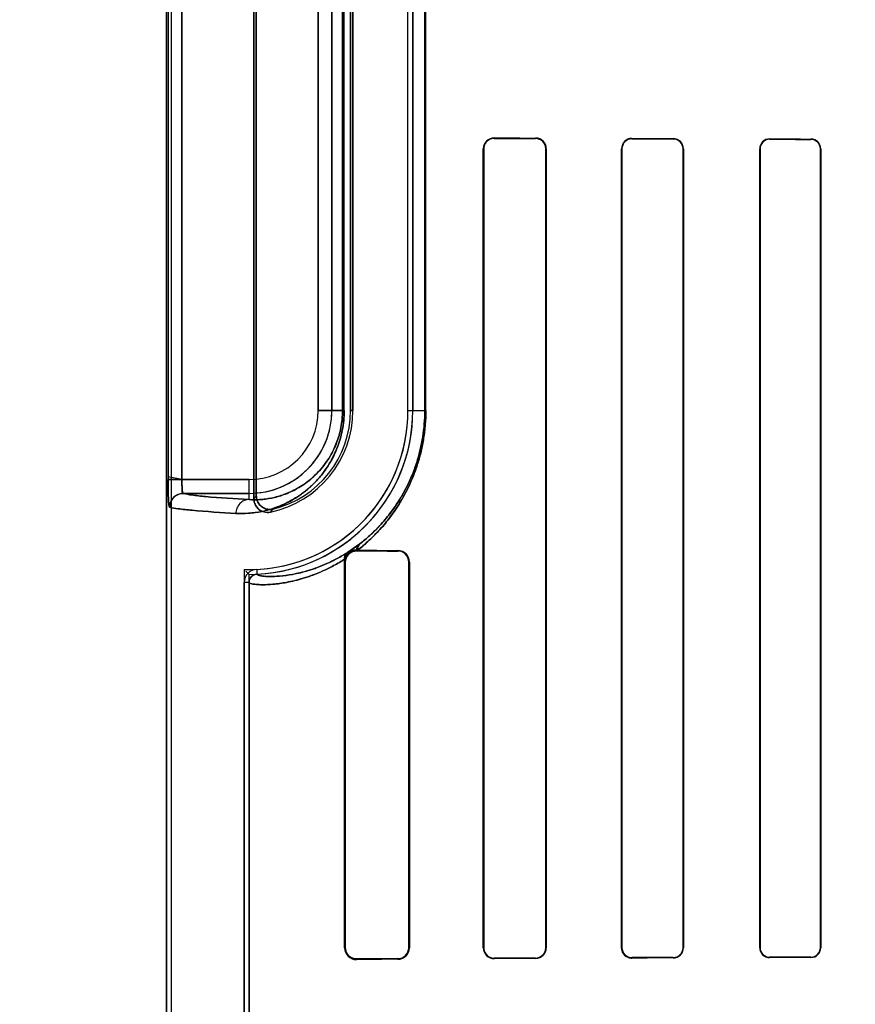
# Model space of a CAD drawing. Header units: millimetres. Extents: x 0 to 297, y 0 to 210.
# Tile 173 of 256: x 58.362 to 58.635, y 158.987 to 159.308. Entities that reach past the tile are written whole.
import ezdxf

# ---------------------------------------------------------------- set-up
doc = ezdxf.new("R2010")
doc.units = ezdxf.units.MM
doc.header["$LTSCALE"] = 16.335
doc.layers.get('0').update_dxf_attribs({"linetype": 'CONTINUOUS'})
for name, color, linetype in [('AXES_REF', 7, 'CONTINUOUS'), ('INTFCLR_1', 7, 'CONTINUOUS'), ('INTFCLR_72935', 7, 'CONTINUOUS')]:
    doc.layers.add(name, color=color, linetype=linetype)

msp = doc.modelspace()

# ---------------------------------------------------------------- linework, layer by layer
at = {"color": 7, "linetype": 'Continuous'}
for radius in [8.7262453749, 8.7255, 8.6696226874]:
    msp.add_circle((57.5376079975, 154.4105885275), radius, dxfattribs=at)
msp.add_arc((57.5376079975, 154.4105885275), 8.64, 278.2771290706, 261.7228709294, dxfattribs=at)
at = {"layer": 'AXES_REF', "color": 9, "linetype": 'Continuous'}
for radius in [7.9600610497, 5.3357191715]:
    msp.add_circle((57.5376079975, 154.4105885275), radius, dxfattribs=at)
at = {"layer": 'INTFCLR_1', "color": 6, "linetype": 'Continuous'}
for p, q in [((58.4094628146, 159.9635757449), (58.4094628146, 157.5605757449)), ((58.4110497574, 159.9635908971), (58.4110497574, 157.5605757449)), ((58.43804975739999, 159.4254067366), (58.43804975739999, 159.1517447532)), ((58.4388371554, 159.1527320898), (58.4388371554, 159.4244194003)), ((58.4696212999, 159.396575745), (58.4696212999, 159.1805757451)), ((58.4704086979, 159.1805757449), (58.4704086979, 159.3965757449)), ((58.4884086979, 159.1805757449), (58.4884086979, 159.3965757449)), ((58.48999564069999, 159.3965757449), (58.48999564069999, 159.1805757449)), ((58.513006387, 159.0050757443), (58.513006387, 159.2660757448)), ((58.5131695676, 159.0050757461), (58.5131695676, 159.2660757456)), ((58.5334638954, 159.2660757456), (58.5334638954, 159.0050757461)), ((58.5336114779, 159.2660757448), (58.5336114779, 159.0050757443)), ((58.55821055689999, 159.0050757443), (58.55821055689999, 159.2660757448)), ((58.55834693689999, 159.0050757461), (58.55834693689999, 159.2660757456)), ((58.5783076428, 159.2660757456), (58.5783076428, 159.0050757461)), ((58.5784355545, 159.2660757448), (58.5784355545, 159.0050757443)), ((58.603362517, 159.0050757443), (58.603362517, 159.2660757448)), ((58.6034838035, 159.0050757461), (58.6034838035, 159.2660757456)), ((58.6231852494, 159.2660757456), (58.6231852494, 159.0050757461)), ((58.6233012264, 159.2660757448), (58.6233012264, 159.0050757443)), ((58.4719070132, 159.134951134), (58.4716096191, 159.1349536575)), ((58.4676973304, 159.0050757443), (58.4676973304, 159.1310757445)), ((58.4679254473, 159.0050757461), (58.4679254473, 159.1310757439)), ((58.48867061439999, 159.1310757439), (58.48867061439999, 159.0050757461)), ((58.4888573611, 159.1310757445), (58.4888573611, 159.0050757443)), ((58.4348758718, 158.0397441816), (58.4348758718, 159.1244073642)), ((58.4364628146, 159.1244073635), (58.4364628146, 158.0397441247))]:
    msp.add_line(p, q, dxfattribs=at)
at = {"layer": 'INTFCLR_1', "color": 9, "linetype": 'Continuous'}
for p, q in [((58.4099823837, 159.4191536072), (58.4099823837, 159.1579978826)), ((58.4144776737, 159.1579978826), (58.4144776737, 159.4191536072)), ((58.4590406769, 159.1805757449), (58.4590406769, 159.3965757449)), ((58.4635399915, 159.3965757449), (58.4635399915, 159.1805757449)), ((58.4670232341, 159.3965757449), (58.4670232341, 159.1805757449)), ((58.4675491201, 159.1805757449), (58.4675491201, 159.3965757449)), ((58.49391208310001, 159.3965757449), (58.49391208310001, 159.1805757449)), ((58.494244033, 159.1805757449), (58.494244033, 159.3965757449)), ((58.5166096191, 159.2696600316), (58.5166096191, 159.2695004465)), ((58.5301096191, 159.2694434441), (58.5301096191, 159.2695937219)), ((58.5616096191, 159.2694618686), (58.5616096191, 159.2693273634)), ((58.5751096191, 159.2692836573), (58.5751096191, 159.2694130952)), ((58.6066096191, 159.2693133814), (58.6066096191, 159.269193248)), ((58.6201096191, 159.2691588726), (58.6201096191, 159.2692758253)), ((58.5131695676, 159.2660757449), (58.5130063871, 159.2660757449)), ((58.5336114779, 159.2660757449), (58.5334638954, 159.2660757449)), ((58.55834693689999, 159.2660757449), (58.558210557, 159.2660757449)), ((58.5784355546, 159.2660757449), (58.5783076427, 159.2660757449)), ((58.6034838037, 159.2660757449), (58.6033625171, 159.2660757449)), ((58.6233012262, 159.2660757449), (58.6231852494, 159.2660757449)), ((58.4590406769, 159.1805757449), (58.4675491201, 159.1805757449)), ((58.4696212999, 159.1805757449), (58.4704086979, 159.1805757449)), ((58.4884086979, 159.1805757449), (58.4942440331, 159.1805757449)), ((58.4144776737, 159.1579978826), (58.4364628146, 159.1579978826)), ((58.4364628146, 159.1514785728), (58.4364628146, 159.1579978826)), ((58.4364628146, 159.153498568), (58.4149623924, 159.153498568)), ((58.4716096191, 159.1349536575), (58.4716096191, 159.1347362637)), ((58.4851096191, 159.134656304), (58.4851096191, 159.1348493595)), ((58.4679254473, 159.1310757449), (58.4676973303, 159.1310757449)), ((58.4888573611, 159.1310757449), (58.48867061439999, 159.1310757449)), ((58.4389569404, 159.1286897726), (58.4390331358, 159.12710466)), ((58.4364628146, 159.1244075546), (58.4348758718, 159.1244075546)), ((58.4676973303, 159.0050757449), (58.4679254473, 159.0050757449)), ((58.48867061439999, 159.0050757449), (58.4888573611, 159.0050757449)), ((58.5130063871, 159.0050757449), (58.5131695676, 159.0050757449)), ((58.5334638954, 159.0050757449), (58.5336114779, 159.0050757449)), ((58.558210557, 159.0050757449), (58.55834693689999, 159.0050757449)), ((58.5783076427, 159.0050757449), (58.5784355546, 159.0050757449)), ((58.6033625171, 159.0050757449), (58.6034838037, 159.0050757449)), ((58.6231852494, 159.0050757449), (58.6233012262, 159.0050757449)), ((58.4716096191, 159.0014152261), (58.4716096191, 159.0011978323)), ((58.4851096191, 159.0013021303), (58.4851096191, 159.0014951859)), ((58.5166096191, 159.0016510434), (58.5166096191, 159.0014914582)), ((58.5301096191, 159.001557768), (58.5301096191, 159.0017080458)), ((58.5616096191, 159.0018241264), (58.5616096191, 159.0016896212)), ((58.5751096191, 159.0017383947), (58.5751096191, 159.0018678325)), ((58.6066096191, 159.0019582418), (58.6066096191, 159.0018381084)), ((58.6201096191, 159.0018756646), (58.6201096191, 159.0019926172))]:
    msp.add_line(p, q, dxfattribs=at)
at = {"layer": 'INTFCLR_1', "color": 7, "linetype": 'Continuous'}
for p, q in [((58.4144776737, 159.1579978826), (58.4099804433, 159.1588673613)), ((58.4099823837, 159.1579978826), (58.4144776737, 159.1579978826)), ((58.4723848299, 159.1368016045), (58.468629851, 159.1341856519)), ((58.4688032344, 159.1342939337), (58.4723848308, 159.1368016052))]:
    msp.add_line(p, q, dxfattribs=at)
at = {"layer": 'INTFCLR_1', "color": 6, "linetype": 'Continuous'}
msp.add_lwpolyline([(58.4676973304, 159.1310757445), (58.46769767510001, 159.1311281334), (58.467698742, 159.1311806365), (58.46770053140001, 159.1312332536), (58.4677030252, 159.1312858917), (58.4677062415, 159.1313386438), (58.4677102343, 159.1313917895), (58.4677149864, 159.131445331), (58.4677205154, 159.131499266), (58.4677269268, 159.1315538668), (58.4677342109, 159.1316091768), (58.46774237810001, 159.1316651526), (58.4677515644, 159.1317219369), (58.4677617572, 159.1317795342), (58.46777297, 159.13183794), (58.4677853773, 159.1318972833), (58.4677990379, 159.1319576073), (58.4678138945, 159.1320188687), (58.4678299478, 159.1320810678)], dxfattribs=at)
at = {"layer": 'INTFCLR_1', "color": 7, "linetype": 'Continuous'}
for points in [[(58.4705082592, 159.1345739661), (58.47061652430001, 159.1346055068), (58.4707281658, 159.1346342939), (58.4708431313, 159.1346600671), (58.4709609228, 159.134682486), (58.47108188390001, 159.134701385), (58.4712072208, 159.1347166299), (58.47133726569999, 159.1347278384), (58.4714714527, 159.1347345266), (58.4716096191, 159.1347362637)], [(58.4716096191, 159.1349536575), (58.4715068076, 159.1349531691), (58.4714072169, 159.1349500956), (58.4713109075, 159.1349446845), (58.4712179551, 159.1349371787), (58.4711283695, 159.1349278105), (58.4710420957, 159.1349167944), (58.4709593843, 159.1349043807), (58.47088001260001, 159.1348907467), (58.4708032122, 159.134875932), (58.4707287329, 159.1348600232), (58.4706568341, 159.1348432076), (58.47058751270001, 159.1348256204)], [(58.4716096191, 159.0014152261), (58.471471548, 159.0014169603), (58.47133736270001, 159.0014236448), (58.4712072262, 159.0014348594), (58.4710816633, 159.0014501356), (58.4709603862, 159.001469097), (58.4708423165, 159.0014915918), (58.47072715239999, 159.0015174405), (58.4706153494, 159.0015463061), (58.4705069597, 159.0015779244)], [(58.5604886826, 159.001876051), (58.56060401, 159.001838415), (58.5607218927, 159.0018045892), (58.5608422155, 159.0017747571), (58.5609647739, 159.0017491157), (58.5610895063, 159.0017278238), (58.5612164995, 159.0017110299), (58.5613456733, 159.001698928), (58.5614767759, 159.0016917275), (58.5616096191, 159.0016896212)]]:
    msp.add_lwpolyline(points, dxfattribs=at)
at = {"layer": 'INTFCLR_1', "color": 6, "linetype": 'Continuous'}
for centre, radius, start, end in [((58.5165908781, 159.2660755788), 0.0035845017, 89.70043750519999, 179.9973452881), ((58.5165944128, 159.2660756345), 0.0034248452, 89.7456033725, 179.9981417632), ((58.5300933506, 159.2660756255), 0.003518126, 0.0019436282, 89.735053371), ((58.5300961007, 159.2660756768), 0.0033677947, 0.0011708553, 89.77000993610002), ((58.5615967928, 159.2660756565), 0.0033862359, 89.7829749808, 179.998505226), ((58.5615993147, 159.2660748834), 0.0032524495, 89.81847557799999, 179.9848115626), ((58.5750983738, 159.266075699), 0.0033372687, 0.000787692, 89.8069428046), ((58.5750996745, 159.266075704), 0.0032079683, 0.0007425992, 89.82238374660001), ((58.6066005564, 159.266075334), 0.0032380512, 89.83963869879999, 179.9927301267), ((58.6066019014, 159.2660751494), 0.0031181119, 89.85818463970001, 179.9890451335), ((58.6201005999, 159.2660751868), 0.0032006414, 0.0099897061, 89.8385406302), ((58.6201014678, 159.2660750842), 0.0030837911, 0.0122890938, 89.84854777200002), ((58.4364628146, 159.1805757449), 0.0519458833, 272.7519890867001, 359.9999983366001), ((58.4364628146, 159.1805757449), 0.0535328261, 272.7520534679, 360), ((58.4364628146, 159.1805757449), 0.0339458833, 281.8889179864, 359.9999974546), ((58.4364628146, 159.1805757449), 0.0331584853, 283.8352360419, 2.365e-07), ((58.48508335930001, 159.1310754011), 0.0037740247, 0.0052135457, 89.6013325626), ((58.4850898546, 159.1310755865), 0.003580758, 0.0025174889, 89.68374781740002), ((58.4391630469, 159.1244075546), 0.0042871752, 92.7563439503, 180.0000206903), ((58.4391630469, 159.1244075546), 0.0027002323, 92.75634638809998, 180), ((58.47157600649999, 159.0050764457), 0.0038787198, 180.0103612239, 270.4965218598), ((58.4850898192, 159.005075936), 0.0035808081, 270.3168153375, 359.9969613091), ((58.4850833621, 159.0050760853), 0.0037740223, 270.3986254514, 359.9948232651), ((58.5165908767, 159.0050759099), 0.0035844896, 180.0026465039, 270.2995850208), ((58.5165944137, 159.0050758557), 0.0034248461, 180.0018331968, 270.2543814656), ((58.5300960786, 159.0050758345), 0.0033678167, 270.2303631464, 359.9984969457), ((58.5300933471, 159.0050758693), 0.0035181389, 270.2650031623, 359.9979642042), ((58.5615994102, 159.005076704), 0.0032525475, 180.0168740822, 270.1798352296), ((58.5750994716, 159.005076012), 0.0032081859, 270.1812283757, 359.9952514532), ((58.5750974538, 159.0050765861), 0.0033381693, 270.2088011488, 359.9855513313), ((58.6066005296, 159.005076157), 0.0032380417, 180.007301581, 270.1608356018), ((58.6066018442, 159.0050763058), 0.0031180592, 180.0102855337, 270.1428672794), ((58.6201014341, 159.0050764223), 0.0030838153, 270.1520762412, 359.9874367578), ((58.62010054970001, 159.005076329), 0.0032006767, 270.1623561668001, 359.9895328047)]:
    msp.add_arc(centre, radius, start, end, dxfattribs=at)
at = {"layer": 'INTFCLR_1', "color": 9, "linetype": 'Continuous'}
for centre, radius, start, end in [((58.4364628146, 159.1805757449), 0.0270771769, 269.9999999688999, 360), ((58.4364628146, 159.1805757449), 0.0225778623, 270.0000000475, 359.9999997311), ((58.3803164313, 159.1985945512), 0.0743507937, 320.9411467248, 321.9143403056), ((58.3800310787, 159.206419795), 0.08666621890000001, 317.0401802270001, 317.9559472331), ((58.4183363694, 159.2072372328), 0.08878295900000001, 307.5006664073, 307.7387575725)]:
    msp.add_arc(centre, radius, start, end, dxfattribs=at)
at = {"layer": 'INTFCLR_1', "color": 7, "linetype": 'Continuous'}
for centre, radius, start, end in [((58.4715861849, 159.1310755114), 0.0036607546, 107.1248399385, 179.9963450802), ((58.47158603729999, 159.0050758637), 0.0036605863, 180.0018592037, 252.8555548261)]:
    msp.add_arc(centre, radius, start, end, dxfattribs=at)
at = {"layer": 'INTFCLR_1', "color": 6, "linetype": 'Continuous'}
for centre, major_axis, ratio, start_param, end_param in [((58.9058596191, 159.2705757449), (0.4693968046, 0), 0.0034906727, -2.5485709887, -2.4989177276), ((58.9058596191, 159.2705757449), (0.4963968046, 0), 0.0034906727, -2.4721230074, -2.4294368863), ((58.9058596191, 159.2705757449), (0.4693968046, 0), 0.0034906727, -2.3940887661, -2.3526946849), ((58.9058596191, 159.2705757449), (0.4963968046, 0), 0.0034906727, -2.3371288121, -2.3000343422), ((58.9058596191, 159.2705757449), (0.4693968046, 0), 0.0034906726, -2.262071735, -2.2252929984), ((58.9058596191, 159.2705757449), (0.4963968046, 0), 0.0034906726, -2.217857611, -2.1841931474), ((58.9058596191, 159.1355757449), (0.4963968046, 0), 0.0034906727, -2.6358278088, -2.5822577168), ((58.9058596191, 159.1355757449), (0.4693968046, 0), 0.0034906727, -2.7504916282, -2.682292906), ((58.9058596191, 159.0005757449), (0.4963968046, 0), 0.0034906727, 2.5822577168, 2.6358278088), ((58.9058596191, 159.0005757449), (0.4693968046, 0), 0.0034906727, 2.682292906, 2.752156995), ((58.9058596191, 159.0005757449), (0.4963968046, 0), 0.0034906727, 2.4294368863, 2.4721230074), ((58.9058596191, 159.0005757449), (0.4693968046, 0), 0.0034906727, 2.4989177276, 2.5485709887), ((58.9058596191, 159.000575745), (0.4963968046, 0), 0.0034906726, 2.3000343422, 2.3371288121), ((58.9058596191, 159.000575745), (0.4693968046, 0), 0.0034906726, 2.3526946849, 2.3940887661), ((58.9058596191, 159.0005757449), (0.4963968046, 0), 0.0034906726, 2.1841931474, 2.217857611), ((58.9058596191, 159.0005757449), (0.4693968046, 0), 0.0034906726, 2.2252929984, 2.262071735)]:
    msp.add_ellipse(centre, major_axis=major_axis, ratio=ratio, start_param=start_param, end_param=end_param, dxfattribs=at)
at = {"layer": 'INTFCLR_1', "color": 9, "linetype": 'Continuous'}
for points, knots in [([(58.4675491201, 159.1805757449), (58.4675491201, 159.1794838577), (58.4674439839, 159.177328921), (58.4669877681, 159.1742033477), (58.4662817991, 159.171280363), (58.46538532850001, 159.1686075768), (58.4643500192, 159.16618963), (58.4632177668, 159.1640134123), (58.4620166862, 159.1620543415), (58.4604000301, 159.1597706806), (58.4583039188, 159.1573146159), (58.45606650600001, 159.1552180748), (58.45428239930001, 159.1537895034), (58.452574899, 159.1525538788), (58.4497102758, 159.1507676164), (58.4456337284, 159.1488919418), (58.441562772, 159.1477364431), (58.43848368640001, 159.1472105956), (58.4356390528, 159.1469190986), (58.4335348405, 159.1469038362), (58.4321686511, 159.1469792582)], [0, 0, 0, 0, 0.0600364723, 0.1184052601, 0.1734305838, 0.2251527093, 0.2732309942, 0.3179069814, 0.3599202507, 0.3994803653, 0.4716625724, 0.5370235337, 0.5677436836, 0.5972889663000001, 0.6528695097, 0.7531358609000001, 0.8428550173, 0.8846865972, 0.9247668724, 1, 1, 1, 1]), ([(58.4670232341, 159.1805757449), (58.4670232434, 159.179624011), (58.4669319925, 159.1777458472), (58.4665361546, 159.1750220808), (58.4659236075, 159.1724754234), (58.4651460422, 159.1701477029), (58.46424809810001, 159.1680426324), (58.46326619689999, 159.1661486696), (58.4622247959, 159.1644445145), (58.4608238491, 159.1624600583), (58.4590083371, 159.160327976), (58.4570708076, 159.1585101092), (58.45552649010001, 159.157273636), (58.4540498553, 159.156205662), (58.45157481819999, 159.1546652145), (58.448054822, 159.1530548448), (58.444543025, 159.1520733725), (58.44189039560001, 159.1516359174), (58.4394438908, 159.1514014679), (58.4376356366, 159.1514035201), (58.4364628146, 159.1514785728)], [0, 0, 0, 0, 0.0604328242, 0.1191770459, 0.174522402, 0.2265289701, 0.2748288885, 0.3196949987, 0.36187543, 0.4015421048, 0.4738501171, 0.5392506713, 0.5699101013, 0.5994246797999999, 0.6549230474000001, 0.7547890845, 0.8440278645, 0.8855751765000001, 0.9253762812, 1, 1, 1, 1]), ([(58.4942440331, 159.18057574), (58.4942440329, 159.1790451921), (58.4941238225, 159.1760150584), (58.4936796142, 159.1722735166), (58.49316322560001, 159.1693706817), (58.4925645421, 159.1666107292), (58.4918356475, 159.1639539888), (58.49099034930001, 159.1614086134), (58.4901118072, 159.159035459), (58.4885017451, 159.1552586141), (58.4866114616, 159.1517393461), (58.4848612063, 159.1489772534), (58.4837416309, 159.1473112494), (58.481805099, 159.1446571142), (58.4794668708, 159.1418968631), (58.4770739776, 159.1394385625), (58.4748160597, 159.1373089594), (58.4730743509, 159.1358523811), (58.471907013, 159.1349511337)], [0, 0, 0, 0, 0.0873051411, 0.1727695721, 0.21470071, 0.2554504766, 0.333834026, 0.3716869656, 0.4084177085, 0.4781525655, 0.6057572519, 0.6356500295, 0.6646701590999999, 0.7202381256, 0.8229949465, 0.8706566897, 0.9158769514, 1, 1, 1, 1]), ([(58.49391208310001, 159.1805757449), (58.4939120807, 159.1791138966), (58.4937977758, 159.176219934), (58.4933753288, 159.1726464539), (58.4928842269, 159.1698740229), (58.4923148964, 159.1672382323), (58.4916217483, 159.164701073), (58.4908178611, 159.1622703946), (58.4899824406, 159.1600044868), (58.4884519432, 159.1563994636), (58.4866546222, 159.1530399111), (58.4849902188, 159.1504032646), (58.48392588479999, 159.1488133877), (58.4820850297, 159.1462812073), (58.4798624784, 159.1436481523), (58.4775876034, 159.1413036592), (58.4754420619, 159.1392737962), (58.4737865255, 159.1378857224), (58.4726770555, 159.1370268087)], [0, 0, 0, 0, 0.08743891, 0.1730252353, 0.2150115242, 0.2558137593, 0.3342889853, 0.3721724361, 0.4089248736, 0.4787116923, 0.6063050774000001, 0.6361864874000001, 0.6652077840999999, 0.7207282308, 0.8233740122, 0.8709451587, 0.9160757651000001, 1, 1, 1, 1]), ([(58.4149623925, 159.153498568), (58.4158653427, 159.1532517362), (58.4182970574, 159.1528836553), (58.4254539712, 159.1521136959), (58.4317171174, 159.151742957), (58.4364628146, 159.1514785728)], [0, 0, 0, 0, 0.1299438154, 0.34019479, 1, 1, 1, 1]), ([(58.4364628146, 159.1514785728), (58.43592655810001, 159.151475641), (58.4347916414, 159.1512426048), (58.4333378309, 159.1502281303), (58.432387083, 159.1487077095), (58.4321714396, 159.1475392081), (58.4321686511, 159.1469792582)], [0, 0, 0, 0, 0.2347880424, 0.492424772, 0.754838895, 1, 1, 1, 1]), ([(58.4321686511, 159.1469792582), (58.4273796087, 159.1472436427), (58.4210594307, 159.1476143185), (58.4138368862, 159.1483843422), (58.4113830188, 159.1487523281), (58.4104715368, 159.1489992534)], [0, 0, 0, 0, 0.6598379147, 0.8700864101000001, 1, 1, 1, 1]), ([(58.4678299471, 159.1320810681), (58.4666154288, 159.1313040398), (58.46478947, 159.1302324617), (58.4623355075, 159.1289744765), (58.45907853, 159.1274488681), (58.45540591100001, 159.1260736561), (58.45139547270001, 159.1249822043), (58.4480959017, 159.1242761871), (58.4445933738, 159.123786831), (58.4414874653, 159.1236423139), (58.4395422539, 159.1236896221), (58.4382089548, 159.1237999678), (58.4373285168, 159.123928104), (58.436462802, 159.1242124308), (58.436462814, 159.1244073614)], [0, 0, 0, 0, 0.1304973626, 0.1913726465, 0.2495453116, 0.4559955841, 0.5451142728, 0.6256024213, 0.7612051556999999, 0.8650603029, 0.9056185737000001, 0.9387536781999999, 0.9823569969, 1, 1, 1, 1]), ([(58.4688032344, 159.1342939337), (58.4676483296, 159.1335529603), (58.4659143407, 159.132534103), (58.4635825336, 159.1313391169), (58.4604906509, 159.1298902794), (58.45700484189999, 159.1285863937), (58.4531951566, 159.1275582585), (58.45006849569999, 159.1268934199), (58.4467265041, 159.1264447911), (58.44348454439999, 159.1262946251), (58.44108033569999, 159.1264340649), (58.4398290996, 159.1266193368), (58.4390428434, 159.1269161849), (58.4390331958, 159.1271046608)], [0, 0, 0, 0, 0.1308095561, 0.1914658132, 0.2497395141, 0.4562901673, 0.5450550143, 0.6257014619, 0.7610971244, 0.8647454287, 0.938323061, 0.9820089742, 1, 1, 1, 1])]:
    msp.add_open_spline(points, degree=3, knots=knots, dxfattribs=at)
at = {"layer": 'INTFCLR_1', "color": 7, "linetype": 'Continuous'}
for points, knots in [([(58.4099804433, 159.1588673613), (58.4099778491, 159.1582878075), (58.4099834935, 159.1571355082), (58.4099963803, 159.1554461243), (58.4100248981, 159.1539640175), (58.4100622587, 159.1527244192), (58.41010705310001, 159.1516433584), (58.4101687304, 159.1506693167), (58.4102400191, 159.1498062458), (58.410336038, 159.1493355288), (58.4103986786, 159.1490189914), (58.4104715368, 159.1489992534)], [0, 0, 0, 0, 0.1753904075, 0.3487046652, 0.5113042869, 0.6238686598, 0.7243020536, 0.8377938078, 0.9227224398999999, 0.9771563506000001, 1, 1, 1, 1]), ([(58.4104715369, 159.1489992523), (58.41032495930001, 159.149491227), (58.4101439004, 159.1505454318), (58.4100797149, 159.1523319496), (58.4099946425, 159.1548311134), (58.4099823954, 159.1567715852), (58.4099823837, 159.1579978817)], [0, 0, 0, 0, 0.1687066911, 0.3556066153, 0.5925892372, 1, 1, 1, 1]), ([(58.4676903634, 159.1316593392), (58.4677258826, 159.1319349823), (58.4680768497, 159.1328225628), (58.4690898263, 159.1344045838), (58.4707265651, 159.1349611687), (58.4716096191, 159.1349536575)], [0, 0, 0, 0, 0.1522488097, 0.5162359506, 1, 1, 1, 1]), ([(58.47058751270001, 159.1348256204), (58.4701122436, 159.1347003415), (58.4688735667, 159.1341143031), (58.4680498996, 159.1329000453), (58.4678299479, 159.1320810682)], [0, 0, 0, 0, 0.3669297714, 1, 1, 1, 1]), ([(58.4679254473, 159.1310757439), (58.4679256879, 159.1315783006), (58.468150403, 159.1326385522), (58.46930808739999, 159.1342157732), (58.4707604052, 159.1347307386), (58.4716096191, 159.1347362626)], [0, 0, 0, 0, 0.2647710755, 0.5525838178, 1, 1, 1, 1]), ([(58.4716096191, 159.001415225), (58.4710397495, 159.0014196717), (58.46997152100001, 159.0016613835), (58.4684406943, 159.0028478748), (58.46792215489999, 159.0042270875), (58.4679254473, 159.0050757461)], [0, 0, 0, 0, 0.3002660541, 0.5528493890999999, 1, 1, 1, 1]), ([(58.5616096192, 159.0016896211), (58.5611326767, 159.0016927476), (58.5600263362, 159.0019184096), (58.5586114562, 159.0031022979), (58.5582059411, 159.0044128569), (58.55821055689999, 159.0050757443)], [0, 0, 0, 0, 0.2716424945, 0.6224515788, 1, 1, 1, 1])]:
    msp.add_open_spline(points, degree=3, knots=knots, dxfattribs=at)
at = {"layer": 'INTFCLR_1', "color": 6, "linetype": 'Continuous'}
for points, knots in [([(58.4149623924, 159.153498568), (58.4144819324, 159.15356375), (58.4146671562, 159.1551007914), (58.414448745, 159.1563795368), (58.4144743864, 159.1574679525), (58.4144776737, 159.1579978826)], [0, 0, 0, 0, 0.3195498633, 0.6507406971, 1, 1, 1, 1]), ([(58.4104715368, 159.1489992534), (58.4104724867, 159.149855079), (58.4109251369, 159.1513617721), (58.4126026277, 159.1530431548), (58.4141079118, 159.153497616), (58.4149623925, 159.153498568)], [0, 0, 0, 0, 0.3682330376, 0.6323456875, 1, 1, 1, 1]), ([(58.4380497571, 159.1517447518), (58.4380497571, 159.1512617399), (58.4382053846, 159.1502879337), (58.4388946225, 159.1489860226), (58.4399609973, 159.1479699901), (58.4415045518, 159.1472504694), (58.4427572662, 159.1472108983), (58.443456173, 159.1473580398)], [0, 0, 0, 0, 0.1827114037, 0.3654389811, 0.5479258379, 0.7298253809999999, 1, 1, 1, 1]), ([(58.4443920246, 159.1483792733), (58.4439130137, 159.1482613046), (58.44291125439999, 159.1481830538), (58.4414606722, 159.1485567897), (58.4402127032, 159.1493806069), (58.4391485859, 159.1507529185), (58.4388371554, 159.1519990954), (58.4388371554, 159.1527320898)], [0, 0, 0, 0, 0.1831388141, 0.3651957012, 0.546523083, 0.7278870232, 1, 1, 1, 1])]:
    msp.add_open_spline(points, degree=3, knots=knots, dxfattribs=at)
at = {"layer": 'INTFCLR_1', "color": 9, "linetype": 'Continuous'}
for points in [[(58.471609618, 159.1349536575), (58.471584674, 159.1356211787), (58.4718726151, 159.1363728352), (58.4723848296, 159.1368016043)], [(58.471907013, 159.1349511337), (58.4718242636, 159.1356844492), (58.4721139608, 159.1365498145), (58.4726770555, 159.1370268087)]]:
    msp.add_open_spline(points, degree=3, dxfattribs=at)
at = {"layer": 'INTFCLR_1', "color": 7, "linetype": 'Continuous'}
for points in [[(58.468629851, 159.1341856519), (58.4678965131, 159.1336665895), (58.46752051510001, 159.1325415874), (58.4676903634, 159.1316593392)], [(58.4678299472, 159.1320810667), (58.4677631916, 159.1328841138), (58.4681464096, 159.1338271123), (58.4688032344, 159.1342939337)]]:
    msp.add_open_spline(points, degree=3, dxfattribs=at)
at = {"layer": 'INTFCLR_72935', "color": 6, "linetype": 'Continuous'}
for p, q in [((58.4094628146, 157.5605757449), (58.4094628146, 159.9635757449)), ((58.4110497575, 159.9636060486), (58.4110497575, 157.5605757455)), ((58.43804975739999, 159.1517447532), (58.43804975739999, 159.4254067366)), ((58.4388371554, 159.4244194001), (58.4388371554, 159.1527320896)), ((58.4696212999, 159.1805757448), (58.4696212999, 159.3965757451)), ((58.4704086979, 159.3965757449), (58.4704086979, 159.1805757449)), ((58.4884086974, 159.1805757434), (58.4884086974, 159.3965757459)), ((58.48999564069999, 159.1805757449), (58.48999564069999, 159.3965757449)), ((58.5130063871, 159.2660757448), (58.5130063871, 159.0050757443)), ((58.5131695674, 159.2660757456), (58.5131695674, 159.0050757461)), ((58.5334638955, 159.0050757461), (58.5334638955, 159.2660757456)), ((58.53361147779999, 159.0050757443), (58.53361147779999, 159.2660757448)), ((58.5582105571, 159.2660757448), (58.5582105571, 159.0050757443)), ((58.558346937, 159.2660757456), (58.558346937, 159.0050757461)), ((58.5783076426, 159.0050757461), (58.5783076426, 159.2660757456)), ((58.5784355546, 159.0050757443), (58.5784355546, 159.2660757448)), ((58.6033625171, 159.2660757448), (58.6033625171, 159.0050757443)), ((58.6034838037, 159.2660757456), (58.6034838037, 159.0050757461)), ((58.6231852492, 159.0050757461), (58.6231852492, 159.2660757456)), ((58.6233012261, 159.0050757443), (58.6233012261, 159.2660757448)), ((58.4716096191, 159.1349536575), (58.4719070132, 159.134951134)), ((58.4676973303, 159.1310757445), (58.4676973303, 159.0050757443)), ((58.4679254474, 159.1310757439), (58.4679254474, 159.0050757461)), ((58.48867061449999, 159.0050757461), (58.48867061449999, 159.1310757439)), ((58.4888573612, 159.0050757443), (58.4888573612, 159.1310757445)), ((58.4348758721, 159.1286541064), (58.4348758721, 158.0354973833)), ((58.4364628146, 159.1270429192), (58.43539966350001, 159.1281168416)), ((58.4364628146, 158.037108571), (58.4364628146, 159.1270429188))]:
    msp.add_line(p, q, dxfattribs=at)
at = {"layer": 'INTFCLR_72935', "color": 9, "linetype": 'Continuous'}
for p, q in [((58.4099823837, 159.4191536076), (58.4099823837, 159.1579978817)), ((58.4144776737, 159.4191536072), (58.4144776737, 159.1579978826)), ((58.4590406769, 159.3965757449), (58.4590406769, 159.1805757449)), ((58.4635399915, 159.1805757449), (58.4635399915, 159.3965757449)), ((58.4670232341, 159.1805757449), (58.4670232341, 159.3965757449)), ((58.4675491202, 159.180575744), (58.4675491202, 159.3965757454)), ((58.49391208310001, 159.1805757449), (58.49391208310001, 159.3965757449)), ((58.4942440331, 159.1805757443), (58.4942440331, 159.3965757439)), ((58.5166096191, 159.2695004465), (58.5166096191, 159.2696600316)), ((58.5301096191, 159.2695937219), (58.5301096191, 159.2694434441)), ((58.5616096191, 159.2693273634), (58.5616096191, 159.2694618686)), ((58.5751096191, 159.2694130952), (58.5751096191, 159.2692836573)), ((58.6066096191, 159.269193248), (58.6066096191, 159.2693133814)), ((58.6201096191, 159.2692758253), (58.6201096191, 159.2691588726)), ((58.5130063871, 159.2660757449), (58.5131695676, 159.2660757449)), ((58.5334638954, 159.2660757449), (58.5336114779, 159.2660757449)), ((58.558210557, 159.2660757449), (58.55834693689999, 159.2660757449)), ((58.5783076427, 159.2660757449), (58.5784355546, 159.2660757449)), ((58.6033625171, 159.2660757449), (58.6034838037, 159.2660757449)), ((58.6231852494, 159.2660757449), (58.6233012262, 159.2660757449)), ((58.4675491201, 159.1805757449), (58.4590406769, 159.1805757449)), ((58.4704086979, 159.1805757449), (58.4696212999, 159.1805757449)), ((58.4884086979, 159.1805757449), (58.4942440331, 159.1805757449)), ((58.4364628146, 159.1579978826), (58.4099823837, 159.1579978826)), ((58.4364628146, 159.1514785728), (58.4364628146, 159.1579978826)), ((58.4149623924, 159.153498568), (58.4364628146, 159.153498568)), ((58.4716096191, 159.1347362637), (58.4716096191, 159.1349536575)), ((58.4851096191, 159.1348493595), (58.4851096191, 159.134656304)), ((58.4676973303, 159.1310757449), (58.4679254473, 159.1310757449)), ((58.48867061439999, 159.1310757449), (58.4888573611, 159.1310757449)), ((58.4679254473, 159.0050757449), (58.4676973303, 159.0050757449)), ((58.4888573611, 159.0050757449), (58.48867061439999, 159.0050757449)), ((58.5131695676, 159.0050757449), (58.5130063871, 159.0050757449)), ((58.5336114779, 159.0050757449), (58.5334638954, 159.0050757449)), ((58.55834693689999, 159.0050757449), (58.558210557, 159.0050757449)), ((58.5784355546, 159.0050757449), (58.5783076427, 159.0050757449)), ((58.6034838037, 159.0050757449), (58.6033625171, 159.0050757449)), ((58.6233012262, 159.0050757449), (58.6231852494, 159.0050757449)), ((58.4716096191, 159.0011978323), (58.4716096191, 159.0014152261)), ((58.4851096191, 159.0014951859), (58.4851096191, 159.0013021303)), ((58.5166096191, 159.0014914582), (58.5166096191, 159.0016510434)), ((58.5301096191, 159.0017080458), (58.5301096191, 159.001557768)), ((58.5616096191, 159.0016896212), (58.5616096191, 159.0018241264)), ((58.5751096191, 159.0018678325), (58.5751096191, 159.0017383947)), ((58.6066096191, 159.0018381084), (58.6066096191, 159.0019582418)), ((58.6201096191, 159.0019926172), (58.6201096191, 159.0018756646))]:
    msp.add_line(p, q, dxfattribs=at)
at = {"layer": 'INTFCLR_72935', "color": 7, "linetype": 'Continuous'}
for p, q in [((58.46861120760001, 159.134172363), (58.47238483, 159.1368016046)), ((58.4723848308, 159.1368016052), (58.4688032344, 159.1342939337))]:
    msp.add_line(p, q, dxfattribs=at)
for points in [[(58.5166096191, 159.2695004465), (58.51648702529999, 159.2694987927), (58.51636336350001, 159.2694926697), (58.5162388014, 159.2694819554), (58.5161125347, 159.269466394), (58.5159857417, 159.2694459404), (58.5158615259, 159.2694211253), (58.5157409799, 159.2693924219), (58.5156232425, 159.2693598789), (58.5155084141, 159.2693237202)], [(58.5604886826, 159.2692754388), (58.56060401, 159.2693130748), (58.5607218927, 159.2693469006), (58.5608422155, 159.2693767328), (58.5609647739, 159.2694023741), (58.5610895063, 159.269423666), (58.5612164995, 159.26944046), (58.5613456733, 159.2694525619), (58.5614767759, 159.2694597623), (58.5616096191, 159.2694618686)], [(58.4716096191, 159.1347362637), (58.471471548, 159.1347345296), (58.47133736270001, 159.134727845), (58.4712072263, 159.1347166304), (58.4710816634, 159.1347013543), (58.4709603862, 159.1346823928), (58.4708423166, 159.134659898), (58.47072715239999, 159.1346340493), (58.4706153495, 159.1346051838), (58.4705069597, 159.1345735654)], [(58.4705082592, 159.0015775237), (58.47061652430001, 159.0015459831), (58.4707281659, 159.0015171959), (58.4708431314, 159.0014914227), (58.4709609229, 159.0014690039), (58.47108188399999, 159.0014501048), (58.4712072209, 159.0014348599), (58.47133726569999, 159.0014236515), (58.4714714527, 159.0014169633), (58.4716096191, 159.0014152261)], [(58.515513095, 159.0018262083), (58.5156256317, 159.0017909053), (58.51574071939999, 159.0017591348), (58.5158582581, 159.001731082), (58.5159780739, 159.0017069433), (58.5161001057, 159.0016868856), (58.5162244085, 159.0016710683), (58.516350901, 159.0016596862), (58.5164793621, 159.0016529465), (58.5166096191, 159.0016510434)]]:
    msp.add_lwpolyline(points, dxfattribs=at)
at = {"layer": 'INTFCLR_72935', "color": 6, "linetype": 'Continuous'}
msp.add_lwpolyline([(58.4676973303, 159.1310757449), (58.4676976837, 159.1311280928), (58.467698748, 159.1311805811), (58.4677005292, 159.1312332), (58.4677030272, 159.1312858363), (58.4677062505, 159.1313385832), (58.46771023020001, 159.1313917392), (58.4677149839, 159.1314452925), (58.4677205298, 159.1314992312), (58.4677269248, 159.131553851), (58.4677342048, 159.1316091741), (58.46774239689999, 159.1316651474), (58.4677515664, 159.1317219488), (58.46776175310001, 159.1317795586), (58.4677729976, 159.1318379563), (58.4677853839, 159.1318973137), (58.4677989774, 159.1319576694), (58.4678138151, 159.1320189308), (58.4678299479, 159.1320810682)], dxfattribs=at)
for centre, radius, start, end in [((58.5165908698, 159.2660755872), 0.0035844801, 89.7003025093, 179.9974802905), ((58.530092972, 159.2660752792), 0.0035184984, 0.007583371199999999, 89.72891340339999), ((58.5300960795, 159.2660756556), 0.003367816, 0.0015313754, 89.7696549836), ((58.5615989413, 159.266075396), 0.0032520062, 89.81187356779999, 179.9938396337), ((58.5750978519, 159.2660754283), 0.0033377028, 0.0054345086, 89.79799853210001), ((58.57509955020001, 159.2660755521), 0.0032081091, 0.0034552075, 89.82017591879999), ((58.60660036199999, 159.2660755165), 0.0032378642, 89.8361869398, 179.9959598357), ((58.6066014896, 159.2660755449), 0.0031177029, 89.85059622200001, 179.9963117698), ((58.620100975, 159.2660755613), 0.0032002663, 0.0032868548, 89.8452421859), ((58.6201019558, 159.2660755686), 0.0030833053, 0.00328975, 89.8575979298), ((58.4364628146, 159.1805757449), 0.0519458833, 268.2493463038, 359.9999983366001), ((58.4364628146, 159.1805757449), 0.0535328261, 270, 359.9999999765), ((58.4364628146, 159.1805757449), 0.0339458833, 281.8889179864, 359.9999974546), ((58.4364628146, 159.1805757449), 0.0331584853, 283.835236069, 359.9999998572), ((58.48508335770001, 159.1310754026), 0.0037740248, 0.005190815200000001, 89.6013065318), ((58.4850897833, 159.1310755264), 0.0035808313, 0.003479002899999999, 89.6826100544), ((58.4715760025, 159.0050764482), 0.0038787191, 180.0103969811, 270.4965816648), ((58.4850898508, 159.0050759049), 0.0035807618, 270.3163145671, 359.9974586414), ((58.485083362, 159.0050760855), 0.0037740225, 270.3986286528, 359.9948203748), ((58.51659089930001, 159.0050759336), 0.0035845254, 180.0030247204, 270.2992236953), ((58.5300960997, 159.0050758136), 0.0033677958, 270.230002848, 359.9988516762), ((58.5300932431, 159.0050759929), 0.0035182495, 270.2666886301, 359.9959513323), ((58.5615967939, 159.0050758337), 0.0033862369, 180.0015117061, 270.217002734), ((58.56159876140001, 159.0050759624), 0.0032518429, 180.0038102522, 270.1913044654), ((58.5750995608, 159.0050759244), 0.0032080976, 270.1796359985, 359.9968164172), ((58.5750980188, 159.0050759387), 0.0033375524, 270.1991449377, 359.9966630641), ((58.6066003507, 159.0050759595), 0.0032378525, 180.0038076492, 270.1640140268), ((58.6066014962, 159.0050759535), 0.0031177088, 180.0038121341, 270.1492819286), ((58.62010196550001, 159.0050759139), 0.0030832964, 270.1422223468, 359.9968821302), ((58.6201009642, 159.0050759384), 0.0032002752, 270.1549510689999, 359.9965250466)]:
    msp.add_arc(centre, radius, start, end, dxfattribs=at)
at = {"layer": 'INTFCLR_72935', "color": 9, "linetype": 'Continuous'}
for centre, radius, start, end in [((58.4364628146, 159.1805757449), 0.0270771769, 270.000000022, 359.9999999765), ((58.4364628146, 159.1805757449), 0.0225778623, 270.0000000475, 359.9999997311), ((58.3803164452, 159.1985945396), 0.0743507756, 320.9411469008, 321.9143407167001), ((58.38003115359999, 159.2064197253), 0.0866661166, 317.040180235, 317.955948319), ((58.418336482, 159.2072370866), 0.0887827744, 307.5006662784, 307.7387576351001)]:
    msp.add_arc(centre, radius, start, end, dxfattribs=at)
at = {"layer": 'INTFCLR_72935', "color": 7, "linetype": 'Continuous'}
for centre, radius, start, end in [((58.41497285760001, 159.1489978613), 0.0045010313, 90.133225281, 179.9822815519), ((58.4715762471, 159.1310746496), 0.0038791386, 89.50708289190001, 164.9628948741), ((58.47158603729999, 159.1310756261), 0.0036605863, 107.144445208, 179.9981408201), ((58.4715861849, 159.0050759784), 0.0036607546, 180.0036548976, 252.8751600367)]:
    msp.add_arc(centre, radius, start, end, dxfattribs=at)
at = {"layer": 'INTFCLR_72935', "color": 6, "linetype": 'Continuous'}
for centre, major_axis, ratio, start_param, end_param in [((58.9058596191, 159.2705757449), (0.4693968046, 0), 0.0034906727, -2.5485709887, -2.4989177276), ((58.9058596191, 159.2705757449), (0.4963968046, 0), 0.0034906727, -2.4721230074, -2.4294368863), ((58.9058596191, 159.2705757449), (0.4693968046, 0), 0.0034906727, -2.3940887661, -2.3526946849), ((58.9058596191, 159.2705757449), (0.4963968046, 0), 0.0034906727, -2.3371288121, -2.3000343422), ((58.9058596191, 159.2705757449), (0.4693968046, 0), 0.0034906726, -2.262071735, -2.2252929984), ((58.9058596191, 159.2705757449), (0.4963968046, 0), 0.0034906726, -2.217857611, -2.1841931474), ((58.9058596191, 159.1355757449), (0.4963968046, 0), 0.0034906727, -2.6358278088, -2.5822577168), ((58.9058596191, 159.1355757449), (0.4693968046, 0), 0.0034906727, -2.7504916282, -2.682292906), ((58.9058596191, 159.0005757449), (0.4963968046, 0), 0.0034906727, 2.5822577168, 2.6358278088), ((58.9058596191, 159.0005757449), (0.4693968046, 0), 0.0034906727, 2.682292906, 2.752156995), ((58.9058596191, 159.0005757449), (0.4963968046, 0), 0.0034906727, 2.4294368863, 2.4721230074), ((58.9058596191, 159.0005757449), (0.4693968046, 0), 0.0034906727, 2.4989177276, 2.5485709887), ((58.9058596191, 159.000575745), (0.4963968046, 0), 0.0034906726, 2.3000343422, 2.3371288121), ((58.9058596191, 159.000575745), (0.4693968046, 0), 0.0034906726, 2.3526946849, 2.3940887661), ((58.9058596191, 159.0005757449), (0.4963968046, 0), 0.0034906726, 2.1841931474, 2.217857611), ((58.9058596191, 159.0005757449), (0.4693968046, 0), 0.0034906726, 2.2252929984, 2.262071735)]:
    msp.add_ellipse(centre, major_axis=major_axis, ratio=ratio, start_param=start_param, end_param=end_param, dxfattribs=at)
at = {"layer": 'INTFCLR_72935', "color": 7, "linetype": 'Continuous'}
for points, knots in [([(58.5166096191, 159.2695004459), (58.5159652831, 159.2694915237), (58.5147552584, 159.2691567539), (58.5134839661, 159.2678279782), (58.5131666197, 159.2666731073), (58.5131695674, 159.2660757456)], [0, 0, 0, 0, 0.3625788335, 0.6638825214, 1, 1, 1, 1]), ([(58.561609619, 159.2694618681), (58.5611326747, 159.2694587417), (58.5600263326, 159.2692330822), (58.55861145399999, 159.2680491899), (58.5582059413, 159.2667386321), (58.5582105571, 159.2660757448)], [0, 0, 0, 0, 0.2716433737, 0.6224518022, 1, 1, 1, 1]), ([(58.4099823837, 159.1579978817), (58.4099823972, 159.1571659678), (58.4099905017, 159.1555660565), (58.4100433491, 159.1533238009), (58.4101057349, 159.1511453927), (58.41028595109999, 159.1497485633), (58.4104715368, 159.1489992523)], [0, 0, 0, 0, 0.2764956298, 0.5316617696, 0.7456751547, 1, 1, 1, 1]), ([(58.4105266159, 159.1489422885), (58.4104406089, 159.1488398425), (58.4102607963, 159.1496183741), (58.4101804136, 159.1505580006), (58.4100539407, 159.1526272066), (58.4100115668, 159.1546198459), (58.40998693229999, 159.156284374), (58.4099823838, 159.1574188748), (58.4099823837, 159.1579978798)], [0, 0, 0, 0, 0.0440197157, 0.1339656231, 0.45668143, 0.6255919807, 0.8094559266, 1, 1, 1, 1]), ([(58.4144776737, 159.1579978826), (58.4144776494, 159.1574830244), (58.41446111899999, 159.1564657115), (58.41467314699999, 159.1551663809), (58.4144192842, 159.1535725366), (58.4149623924, 159.153498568)], [0, 0, 0, 0, 0.3396962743, 0.6383566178, 1, 1, 1, 1]), ([(58.4144776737, 159.1579978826), (58.4144776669, 159.1577083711), (58.4144834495, 159.1568997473), (58.4145412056, 159.1554528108), (58.4146174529, 159.1546048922), (58.4148285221, 159.1533583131), (58.415016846, 159.1534700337)], [0, 0, 0, 0, 0.1883112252, 0.5371313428, 0.8575728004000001, 1, 1, 1, 1]), ([(58.415016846, 159.1534700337), (58.4141604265, 159.153474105), (58.4126468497, 159.1530216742), (58.4109669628, 159.1513244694), (58.4105225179, 159.1498047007), (58.4105266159, 159.1489422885)], [0, 0, 0, 0, 0.3667335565, 0.63070025, 1, 1, 1, 1]), ([(58.4678299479, 159.132081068), (58.4678076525, 159.1321968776), (58.46757321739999, 159.1323485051), (58.4676943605, 159.1327364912), (58.4678492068, 159.1333873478), (58.4682430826, 159.1339118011), (58.46861120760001, 159.134172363)], [0, 0, 0, 0, 0.1452463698, 0.2725666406, 0.4445527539, 1, 1, 1, 1]), ([(58.4716096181, 159.1349536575), (58.4712951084, 159.1349934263), (58.4704359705, 159.134990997), (58.46877555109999, 159.1343312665), (58.4679394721, 159.1329539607), (58.4678299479, 159.132081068)], [0, 0, 0, 0, 0.1835362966, 0.4906733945, 1, 1, 1, 1]), ([(58.4716096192, 159.1347362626), (58.4710397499, 159.134731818), (58.46997152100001, 159.1344901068), (58.46844069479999, 159.1333036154), (58.467922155, 159.1319244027), (58.4679254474, 159.1310757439)], [0, 0, 0, 0, 0.3002659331, 0.5528492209, 1, 1, 1, 1]), ([(58.4679254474, 159.0050757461), (58.467925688, 159.004573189), (58.4681504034, 159.0035129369), (58.4693080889, 159.0019357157), (58.4707604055, 159.0014207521), (58.4716096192, 159.001415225)], [0, 0, 0, 0, 0.2647712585, 0.5525840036, 1, 1, 1, 1]), ([(58.5131695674, 159.0050757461), (58.5131693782, 159.0044801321), (58.5134795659, 159.0033347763), (58.5147439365, 159.0020003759), (58.51595636, 159.001662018), (58.5166096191, 159.0016510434)], [0, 0, 0, 0, 0.3351506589, 0.6323607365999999, 1, 1, 1, 1]), ([(58.5131695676, 159.0050757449), (58.5131695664, 159.0046212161), (58.5134365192, 159.0032183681), (58.51462108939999, 159.0021230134), (58.515513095, 159.0018262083)], [0, 0, 0, 0, 0.3259164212, 1, 1, 1, 1])]:
    msp.add_open_spline(points, degree=3, knots=knots, dxfattribs=at)
at = {"layer": 'INTFCLR_72935', "color": 9, "linetype": 'Continuous'}
for points, knots in [([(58.4321686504, 159.1469792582), (58.43353146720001, 159.1469040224), (58.4363855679, 159.1469241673), (58.44083041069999, 159.1475315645), (58.4455964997, 159.1488782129), (58.4496802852, 159.1507510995), (58.4530281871, 159.1528347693), (58.45517714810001, 159.154470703), (58.4568928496, 159.1559921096), (58.4586787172, 159.1577540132), (58.4608841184, 159.1603376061), (58.46286738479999, 159.163345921), (58.4643312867, 159.1661494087), (58.46537285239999, 159.1685742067), (58.4662752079, 159.1712565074), (58.4669826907, 159.1741776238), (58.4674426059, 159.1773124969), (58.4675491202, 159.179471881), (58.4675491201, 159.1805757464)], [0, 0, 0, 0, 0.0750536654, 0.156480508, 0.2459796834, 0.3464559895, 0.4023291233, 0.4625807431, 0.4947026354, 0.5283756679, 0.6004715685, 0.6810517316, 0.7259046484, 0.7742538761, 0.8260146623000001, 0.8813433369, 0.9392998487, 1, 1, 1, 1]), ([(58.4364628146, 159.1514785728), (58.437632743, 159.1514036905), (58.4400859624, 159.1514005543), (58.44391249, 159.1518998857), (58.4480226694, 159.1530430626), (58.45154893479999, 159.1546509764), (58.4544417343, 159.1564480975), (58.4563008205, 159.1578628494), (58.4577854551, 159.1591804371), (58.4593328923, 159.1607092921), (58.4612448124, 159.1629542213), (58.4629628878, 159.1655691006), (58.4642318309, 159.1680074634), (58.4651351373, 159.170118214), (58.4659178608, 159.1724547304), (58.4665318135, 159.1750000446), (58.4669307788, 159.177731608), (58.46702329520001, 159.1796135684), (58.4670232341, 159.1805757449)], [0, 0, 0, 0, 0.0744459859, 0.1553115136, 0.2443281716, 0.3444036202, 0.4001947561, 0.4603491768, 0.4924878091, 0.5261985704, 0.5984270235, 0.6792967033, 0.7242751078, 0.7728542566, 0.8249392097, 0.8805747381, 0.9388989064, 1, 1, 1, 1]), ([(58.4719070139, 159.1349511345), (58.4724801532, 159.1353936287), (58.4736378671, 159.136323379), (58.47598515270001, 159.1383646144), (58.4789605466, 159.1412995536), (58.482463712, 159.145435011), (58.4852398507, 159.1494589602), (58.4873616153, 159.1531353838), (58.4889175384, 159.1562359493), (58.4901030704, 159.1590136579), (58.4909829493, 159.1613875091), (58.4918306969, 159.1639369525), (58.4925621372, 159.166600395), (58.49316251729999, 159.1693668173), (58.4936793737, 159.1722718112), (58.49412377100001, 159.1760143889), (58.4942440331, 159.1790445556), (58.4942440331, 159.1805757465)], [0, 0, 0, 0, 0.0413024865, 0.0846715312, 0.1774021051, 0.2793807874, 0.3933986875, 0.4557012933, 0.5213991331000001, 0.5911591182, 0.6278486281, 0.6657851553, 0.7443884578, 0.7852403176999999, 0.8272296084, 0.9126586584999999, 1, 1, 1, 1]), ([(58.4726770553, 159.1370268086), (58.4732224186, 159.1374490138), (58.4743228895, 159.1383352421), (58.4765543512, 159.1402811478), (58.4793819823, 159.1430795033), (58.4827116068, 159.1470238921), (58.4853503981, 159.1508629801), (58.4873672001, 159.1543714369), (58.4888472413, 159.1573322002), (58.4899740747, 159.1599838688), (58.4908110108, 159.1622505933), (58.49161694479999, 159.1646847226), (58.49231270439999, 159.1672285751), (58.4928835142, 159.1698703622), (58.4933751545, 159.1726448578), (58.4937976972, 159.1762192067), (58.49391210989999, 159.1791132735), (58.49391208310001, 159.1805757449)], [0, 0, 0, 0, 0.0412531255, 0.0844882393, 0.1770562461, 0.278887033, 0.3928115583, 0.4551419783, 0.5208337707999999, 0.5906798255, 0.6273504, 0.6653375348, 0.7440231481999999, 0.7849372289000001, 0.8269693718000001, 0.9125242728, 1, 1, 1, 1]), ([(58.4364628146, 159.1514785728), (58.4317171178, 159.1517429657), (58.4254539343, 159.1521137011), (58.4182970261, 159.1528836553), (58.4158653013, 159.1532517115), (58.4149623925, 159.153498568)], [0, 0, 0, 0, 0.6598051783, 0.8700608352, 1, 1, 1, 1]), ([(58.4364628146, 159.1514785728), (58.435926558, 159.151475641), (58.4347916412, 159.1512426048), (58.4333378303, 159.1502281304), (58.4323870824, 159.1487077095), (58.43217143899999, 159.1475392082), (58.4321686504, 159.1469792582)], [0, 0, 0, 0, 0.2347880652, 0.4924248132, 0.7548389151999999, 1, 1, 1, 1]), ([(58.4104715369, 159.1489992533), (58.4113830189, 159.148752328), (58.4138368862, 159.1483843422), (58.4210594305, 159.1476143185), (58.4273796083, 159.1472436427), (58.4321686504, 159.1469792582)], [0, 0, 0, 0, 0.1299135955, 0.3401620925, 1, 1, 1, 1]), ([(58.4364628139, 159.1244073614), (58.4364628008, 159.124209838), (58.43734222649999, 159.1239260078), (58.4382309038, 159.123796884), (58.4395768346, 159.1236879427), (58.4415311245, 159.1236429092), (58.444639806, 159.1237914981), (58.4491114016, 159.1244206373), (58.4529035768, 159.12535334), (58.4557198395, 159.1262532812), (58.4578707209, 159.1270136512), (58.4607036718, 159.1281728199), (58.4642440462, 159.1299122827), (58.466617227, 159.1313051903), (58.4678299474, 159.1320810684)], [0, 0, 0, 0, 0.0178772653, 0.0619937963, 0.0954175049, 0.1362349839, 0.2403747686, 0.3756795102, 0.5448014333, 0.5928793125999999, 0.6432605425, 0.7512444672, 0.8696987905, 1, 1, 1, 1]), ([(58.4390331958, 159.1271046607), (58.4390416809, 159.1269137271), (58.4398429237, 159.1266169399), (58.4411023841, 159.1264308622), (58.4435241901, 159.1262948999), (58.4467712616, 159.1264488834), (58.4510329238, 159.1270268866), (58.45462572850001, 159.1279059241), (58.45730070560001, 159.1287578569), (58.45934453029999, 159.129478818), (58.4620333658, 159.1305776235), (58.4653956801, 159.1322296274), (58.4676499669, 159.1335539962), (58.4688032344, 159.1342939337)], [0, 0, 0, 0, 0.0182193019, 0.0624088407, 0.1365687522, 0.2405197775, 0.3755835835, 0.5444943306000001, 0.5927033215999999, 0.6431541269, 0.7510692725, 0.8693784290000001, 1, 1, 1, 1])]:
    msp.add_open_spline(points, degree=3, knots=knots, dxfattribs=at)
at = {"layer": 'INTFCLR_72935', "color": 6, "linetype": 'Continuous'}
for points, knots in [([(58.443456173, 159.1473580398), (58.4429835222, 159.1472585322), (58.4419985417, 159.1472102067), (58.4405825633, 159.1476164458), (58.4393686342, 159.1484506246), (58.4383465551, 159.1498128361), (58.4380497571, 159.151030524), (58.4380497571, 159.1517447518)], [0, 0, 0, 0, 0.1827114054, 0.3654396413, 0.5479266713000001, 0.7298253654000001, 1, 1, 1, 1]), ([(58.4388371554, 159.1527320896), (58.4388371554, 159.1522387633), (58.4390007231, 159.1512473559), (58.4397104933, 159.1499282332), (58.440808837, 159.1489134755), (58.442395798, 159.1482083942), (58.443680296, 159.1482039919), (58.4443920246, 159.1483792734)], [0, 0, 0, 0, 0.1831398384, 0.3651953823, 0.5465218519, 0.727886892, 1, 1, 1, 1]), ([(58.4364628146, 159.1244073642), (58.4364628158, 159.1249152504), (58.4368427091, 159.1262701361), (58.43821129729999, 159.1270651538), (58.4390331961, 159.1271046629)], [0, 0, 0, 0, 0.3816586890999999, 1, 1, 1, 1])]:
    msp.add_open_spline(points, degree=3, knots=knots, dxfattribs=at)
at = {"layer": 'INTFCLR_72935', "color": 9, "linetype": 'Continuous'}
for points in [[(58.4723848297, 159.1368016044), (58.47187261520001, 159.1363728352), (58.4715846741, 159.1356211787), (58.4716096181, 159.1349536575)], [(58.4726770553, 159.1370268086), (58.4721139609, 159.1365498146), (58.4718242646, 159.1356844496), (58.4719070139, 159.1349511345)]]:
    msp.add_open_spline(points, degree=3, dxfattribs=at)
at = {"layer": 'INTFCLR_72935', "color": 7, "linetype": 'Continuous'}
msp.add_open_spline([(58.4688032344, 159.1342939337), (58.4681464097, 159.1338271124), (58.4677631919, 159.1328841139), (58.4678299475, 159.1320810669)], degree=3, dxfattribs=at)

doc.saveas('drawing.dxf')
